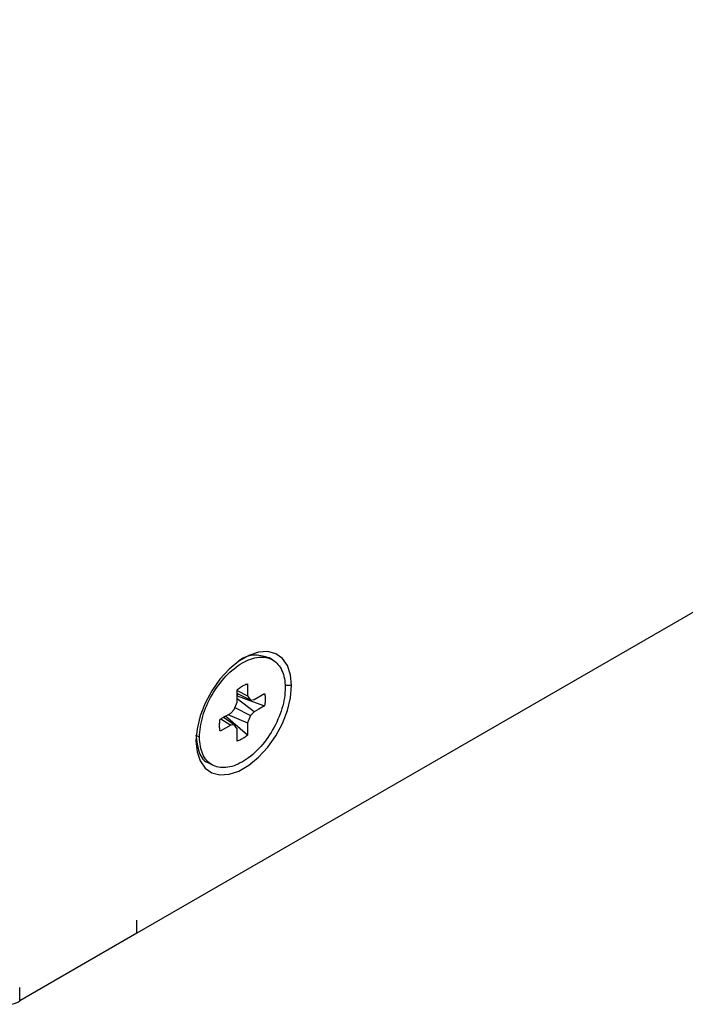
# Model space of a CAD drawing. Header units: millimetres. Extents: x 0 to 419, y 0 to 324.
# Tile 20 of 31: x 342 to 367, y 172 to 209. Entities that reach past the tile are written whole.
import ezdxf

# ---------------------------------------------------------------- set-up
doc = ezdxf.new("R2010")
doc.units = ezdxf.units.MM
doc.header["$LTSCALE"] = 1.5

msp = doc.modelspace()

# ---------------------------------------------------------------- linework, layer by layer
for p, q in [((405.331, 208.643), (346.518, 174.691)), ((351.567, 184.845), (351.434, 184.922)), ((350.246, 183.283), (350.246, 183.737)), ((350.246, 183.711), (350.638, 183.51)), ((352.272, 183.892), (352.018, 183.892)), ((350.746, 183.356), (350.246, 183.599)), ((350.246, 183.507), (350.252, 183.511)), ((350.875, 182.92), (350.246, 183.401)), ((350.259, 183.592), (350.252, 183.511)), ((350.638, 183.51), (350.746, 183.356)), ((350.746, 183.356), (350.875, 183.373)), ((350.875, 183.373), (351.268, 183.6)), ((350.009, 182.873), (350.138, 183.005)), ((350.138, 183.005), (350.246, 183.283)), ((350.168, 183.082), (350.746, 182.788)), ((349.639, 182.659), (350.009, 182.42)), ((350.138, 182.437), (349.734, 182.714)), ((349.815, 182.754), (349.746, 182.706)), ((349.815, 182.754), (349.815, 182.761)), ((350.638, 182.057), (349.815, 182.754)), ((349.907, 182.814), (350.638, 182.51)), ((350.746, 182.788), (350.638, 182.51)), ((350.875, 182.92), (350.746, 182.788)), ((350.009, 182.42), (349.617, 182.194)), ((350.138, 182.437), (350.009, 182.42)), ((350.246, 182.283), (350.138, 182.437)), ((350.638, 182.51), (350.638, 182.057)), ((348.719, 182.055), (348.851, 181.978)), ((349.185, 181.025), (349.317, 180.948)), ((346.518, 174.691), (346.518, 175.181)), ((346.518, 174.691), (342.169, 172.18)), ((342.169, 172.18), (342.169, 172.67))]:
    msp.add_line(p, q)
at = {"flags": 128}
for points in [[(352.272, 183.892), (352.233, 184.296), (352.118, 184.637), (351.932, 184.902), (351.684, 185.077), (351.383, 185.156), (351.044, 185.134), (350.681, 185.014), (350.309, 184.799), (349.946, 184.5), (349.607, 184.13), (349.306, 183.704), (349.058, 183.242), (348.872, 182.764), (348.757, 182.289), (348.719, 181.84)], [(348.719, 181.84), (348.757, 181.436), (348.872, 181.095), (349.058, 180.83), (349.306, 180.655), (349.607, 180.577), (349.946, 180.598), (350.309, 180.719), (350.681, 180.933), (351.044, 181.232), (351.383, 181.602), (351.684, 182.028), (351.932, 182.49), (352.118, 182.969), (352.233, 183.443), (352.272, 183.892)], [(350.638, 183.963), (350.638, 183.709), (350.638, 183.51)], [(350.252, 183.511), (350.821, 183.307), (351.268, 183.147)], [(351.268, 183.147), (351.048, 183.02), (350.875, 182.92)], [(349.617, 182.647), (349.836, 182.774), (350.009, 182.873)], [(350.246, 181.83), (350.246, 182.084), (350.246, 182.283)]]:
    msp.add_lwpolyline(points, dxfattribs=at)
msp.add_arc((341.796, 172.637), 0.59, 170.786, 309.2033)
for points, knots in [([(348.851, 181.978), (348.851, 182.219), (348.892, 182.483), (349.052, 183.019), (349.17, 183.291), (349.464, 183.801), (349.641, 184.039), (350.026, 184.446), (350.234, 184.614), (350.65, 184.854), (350.859, 184.926), (351.243, 184.965), (351.42, 184.93), (351.714, 184.76), (351.832, 184.624), (351.992, 184.272), (352.033, 184.056), (352.033, 183.815)], [0, 0, 0, 0, 0.125, 0.125, 0.25, 0.25, 0.375, 0.375, 0.5, 0.5, 0.625, 0.625, 0.75, 0.75, 0.875, 0.875, 1, 1, 1, 1]), ([(351.434, 184.922), (351.271, 184.972), (350.945, 185.071), (350.512, 184.974), (350.309, 184.81), (350.309, 184.81)], [0, 0, 0, 0, 0.499847, 0.999796, 1, 1, 1, 1]), ([(352.033, 183.815), (352.033, 183.575), (351.992, 183.31), (351.832, 182.774), (351.714, 182.502), (351.42, 181.992), (351.243, 181.754), (350.859, 181.348), (350.65, 181.18), (350.234, 180.939), (350.026, 180.867), (349.641, 180.829), (349.464, 180.863), (349.17, 181.033), (349.052, 181.169), (348.892, 181.521), (348.851, 181.738), (348.851, 181.978)], [0, 0, 0, 0, 0.125, 0.125, 0.25, 0.25, 0.375, 0.375, 0.5, 0.5, 0.625, 0.625, 0.75, 0.75, 0.875, 0.875, 1, 1, 1, 1]), ([(350.246, 183.737), (350.268, 183.755), (350.311, 183.79), (350.376, 183.837), (350.442, 183.878), (350.508, 183.913), (350.573, 183.942), (350.617, 183.956), (350.638, 183.963)], [0, 0, 0, 0, 0.168363, 0.334698, 0.500008, 0.665317, 0.831646, 1, 1, 1, 1]), ([(351.268, 183.6), (351.272, 183.577), (351.282, 183.533), (351.289, 183.461), (351.292, 183.387), (351.289, 183.31), (351.282, 183.23), (351.272, 183.174), (351.268, 183.147)], [0, 0, 0, 0, 0.168363, 0.334698, 0.500008, 0.665317, 0.831646, 1, 1, 1, 1]), ([(349.617, 182.194), (349.612, 182.216), (349.603, 182.26), (349.595, 182.332), (349.592, 182.406), (349.595, 182.483), (349.603, 182.564), (349.612, 182.619), (349.617, 182.647)], [0, 0, 0, 0, 0.168363, 0.334698, 0.500008, 0.665317, 0.831646, 1, 1, 1, 1]), ([(348.719, 182.055), (348.746, 181.835), (348.8, 181.396), (349.012, 181.058), (349.185, 181.025), (349.185, 181.025)], [0, 0, 0, 0, 0.499949, 0.999898, 1, 1, 1, 1]), ([(350.638, 182.057), (350.617, 182.039), (350.573, 182.003), (350.508, 181.957), (350.442, 181.916), (350.376, 181.881), (350.311, 181.852), (350.268, 181.837), (350.246, 181.83)], [0, 0, 0, 0, 0.1683632, 0.334698, 0.5000082, 0.6653166, 0.8316458, 1, 1, 1, 1])]:
    msp.add_open_spline(points, degree=3, knots=knots)

doc.saveas('drawing.dxf')
